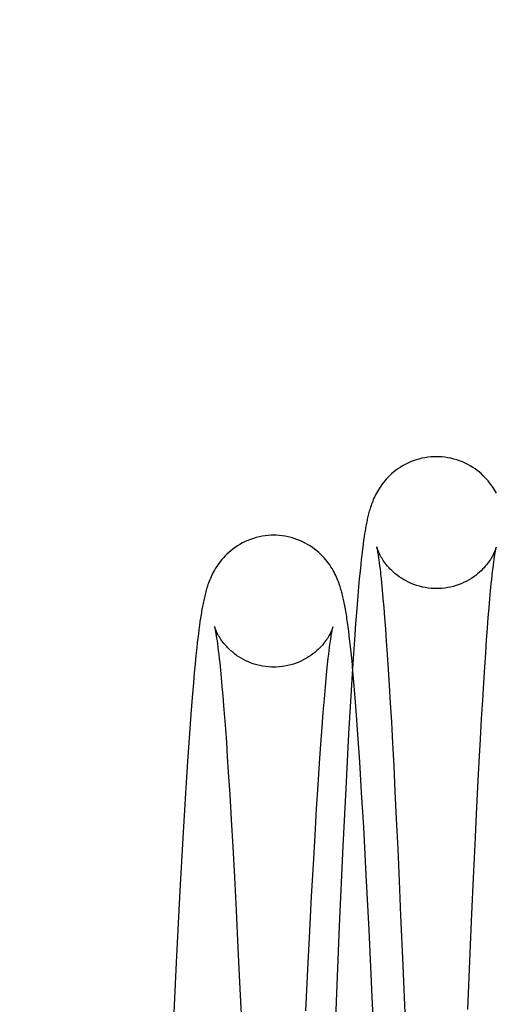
# Model space of a CAD drawing. Header units: inches. Extents: x 0 to 100, y 0 to 65.
# Tile 19 of 121: x 15.601 to 15.778, y 26.357 to 26.723. Entities that reach past the tile are written whole.
import ezdxf

# ---------------------------------------------------------------- set-up
doc = ezdxf.new("R2010")
doc.units = ezdxf.units.IN
doc.header["$LTSCALE"] = 5.5
doc.header["$MEASUREMENT"] = 0
doc.linetypes.add('HIDDEN', pattern=[0.2, 0.1, -0.1])
doc.layers.get('0').update_dxf_attribs({"linetype": 'CONTINUOUS'})
doc.layers.add('DEFAULT_2', color=8, linetype='HIDDEN')
doc.layers.add('DIMENSIONS', color=7, linetype='CONTINUOUS')
doc.styles.get("Standard").update_dxf_attribs({"font": 'arial.ttf'})
doc.dimstyles.new('DIMSTYLE_1', dxfattribs={"dimtxt": 0.441176, "dimasz": 0.588235, "dimexe": 0.09, "dimexo": 0.07, "dimgap": 0.0375, "dimtad": 0, "dimtih": 1, "dimtoh": 1, "dimzin": 4, "dimdsep": 46, "dimtxsty": 'Standard', "dimblk": '_FILLED', "dimblk1": '_FILLED', "dimblk2": '_FILLED', "dimcen": 0.09, "dimadec": 3, "dimazin": 1, "dimtfac": 1, "dimtdec": 3, "dimtofl": 0, "dimtmove": 0, "dimatfit": 3, "dimldrblk": '_FILLED', "dimfxl": 0, "dimtolj": 1, "dimtzin": 4, "dimarcsym": 0})

# ---------------------------------------------------------------- blocks, each defined once
blk = doc.blocks.new('_FILLED')
at = {"color": 0, "linetype": 'ByBlock'}
blk.add_solid([(0, 0), (-1, 0.2), (-1, -0.2)], dxfattribs=at)
blk = doc.blocks.new('*D1')
at = {"layer": 'DIMENSIONS', "color": 2, "linetype": 'Continuous'}
for p, q in [((20.81261, 47.39155), (11.94526, 47.39155)), ((12.47467, 47.39155), (12.47467, 26.73898)), ((12.47467, 5.20405), (12.47467, 25.85663)), ((20.81261, 5.20405), (11.94526, 5.20405))]:
    blk.add_line(p, q, dxfattribs=at)
at = {"layer": 'DIMENSIONS', "color": 2, "linetype": 'Continuous', "xscale": 0.5882352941, "yscale": 0.5882352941, "zscale": 0.5882352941}
for p, rotation in [((12.47467, 47.39155), 90), ((12.47467, 5.20405), 270)]:
    blk.add_blockref('_FILLED', p, dxfattribs=dict(at, rotation=rotation))
at = {"layer": 'DIMENSIONS', "color": 2, "linetype": 'Continuous', "insert": (12.47467, 26.51839), "char_height": 0.441176, "width": 1.5416576, "attachment_point": 2, "line_spacing_factor": 0.9}
blk.add_mtext('42.19', dxfattribs=at)
blk = doc.blocks.new('*D12')
at = {"layer": 'DIMENSIONS', "color": 2, "linetype": 'Continuous'}
for p, q in [((19.40636, 46.5478), (13.85421, 46.5478)), ((14.38362, 46.5478), (14.38362, 25.42138)), ((14.38362, 6.0478), (14.38362, 24.53902)), ((19.40636, 6.0478), (13.85421, 6.0478))]:
    blk.add_line(p, q, dxfattribs=at)
at = {"layer": 'DIMENSIONS', "color": 2, "linetype": 'Continuous', "xscale": 0.5882352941, "yscale": 0.5882352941, "zscale": 0.5882352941}
for p, rotation in [((14.38362, 46.5478), 90), ((14.38362, 6.0478), 270)]:
    blk.add_blockref('_FILLED', p, dxfattribs=dict(at, rotation=rotation))
at = {"layer": 'DIMENSIONS', "color": 2, "linetype": 'Continuous', "insert": (14.38362, 25.20079), "char_height": 0.441176, "width": 1.5416576, "attachment_point": 2, "line_spacing_factor": 0.9}
blk.add_mtext('40.50', dxfattribs=at)

msp = doc.modelspace()

# ---------------------------------------------------------------- linework, layer by layer
at = {"color": 7, "linetype": 'Continuous'}
for p, q in [((15.7289, 26.53043), (15.72872, 26.52918)), ((15.72836, 26.5265), (15.72818, 26.52506)), ((15.72854, 26.52787), (15.72836, 26.5265)), ((15.72872, 26.52918), (15.72854, 26.52787)), ((15.728, 26.52356), (15.72782, 26.52199)), ((15.72818, 26.52506), (15.728, 26.52356)), ((15.77718, 26.52216), (15.77731, 26.52304)), ((15.72764, 26.52034), (15.72737, 26.51772)), ((15.72782, 26.52199), (15.72764, 26.52034)), ((15.77675, 26.51889), (15.7769, 26.52009)), ((15.7769, 26.52009), (15.77704, 26.52118)), ((15.77704, 26.52118), (15.77718, 26.52216)), ((15.72737, 26.51772), (15.7271, 26.51489)), ((15.77628, 26.51466), (15.77644, 26.51618)), ((15.77644, 26.51618), (15.7766, 26.51759)), ((15.7766, 26.51759), (15.77675, 26.51889)), ((15.72682, 26.51183), (15.72653, 26.50852)), ((15.7271, 26.51489), (15.72682, 26.51183)), ((15.77585, 26.51035), (15.77611, 26.51302)), ((15.77611, 26.51302), (15.77628, 26.51466)), ((15.72653, 26.50852), (15.72613, 26.50367)), ((15.77558, 26.50738), (15.77585, 26.51035)), ((15.77529, 26.50411), (15.77558, 26.50738)), ((15.72613, 26.50367), (15.72572, 26.49825)), ((15.775, 26.50051), (15.77529, 26.50411)), ((15.66776, 26.49753), (15.66756, 26.49604)), ((15.66796, 26.49895), (15.66776, 26.49753)), ((15.66816, 26.5003), (15.66796, 26.49895)), ((15.72275, 26.49863), (15.72253, 26.50013)), ((15.72297, 26.49704), (15.72275, 26.49863)), ((15.72572, 26.49825), (15.72528, 26.49216)), ((15.77469, 26.49654), (15.775, 26.50051)), ((15.66736, 26.49448), (15.66716, 26.49283)), ((15.66756, 26.49604), (15.66736, 26.49448)), ((15.72318, 26.49536), (15.72297, 26.49704)), ((15.7234, 26.49357), (15.72318, 26.49536)), ((15.77437, 26.49216), (15.77469, 26.49654)), ((15.66696, 26.49111), (15.66676, 26.48929)), ((15.66716, 26.49283), (15.66696, 26.49111)), ((15.71606, 26.48939), (15.71621, 26.49052)), ((15.71621, 26.49052), (15.71636, 26.49157)), ((15.71636, 26.49157), (15.71649, 26.49253)), ((15.71649, 26.49253), (15.71663, 26.49339)), ((15.72396, 26.48863), (15.72374, 26.49069)), ((15.72528, 26.49216), (15.7247, 26.4835)), ((15.77403, 26.48733), (15.77437, 26.49216)), ((15.66646, 26.4864), (15.66615, 26.48328)), ((15.66676, 26.48929), (15.66646, 26.4864)), ((15.71558, 26.48542), (15.71575, 26.48684)), ((15.71575, 26.48684), (15.71591, 26.48816)), ((15.71591, 26.48816), (15.71606, 26.48939)), ((15.72418, 26.48646), (15.72396, 26.48863)), ((15.77367, 26.482), (15.77403, 26.48733)), ((15.66615, 26.48328), (15.66583, 26.4799)), ((15.71507, 26.48057), (15.71533, 26.48311)), ((15.71533, 26.48311), (15.71558, 26.48542)), ((15.7247, 26.4835), (15.72396, 26.47141)), ((15.66583, 26.4799), (15.6655, 26.47621)), ((15.7148, 26.47779), (15.71507, 26.48057)), ((15.7733, 26.47617), (15.77367, 26.482)), ((15.6655, 26.47621), (15.66504, 26.47075)), ((15.71451, 26.47477), (15.7148, 26.47779)), ((15.77291, 26.4698), (15.7733, 26.47617)), ((15.71413, 26.47032), (15.71451, 26.47477)), ((15.66504, 26.47075), (15.66456, 26.46454)), ((15.71372, 26.46534), (15.71413, 26.47032)), ((15.72396, 26.47141), (15.72315, 26.45724)), ((15.7725, 26.46288), (15.77291, 26.4698)), ((15.66456, 26.46454), (15.66404, 26.45746)), ((15.71328, 26.45975), (15.71372, 26.46534)), ((15.77208, 26.4553), (15.7725, 26.46288)), ((15.66404, 26.45746), (15.66333, 26.44718)), ((15.71282, 26.45344), (15.71328, 26.45975)), ((15.72315, 26.45724), (15.72209, 26.43694)), ((15.71233, 26.44633), (15.71282, 26.45344)), ((15.77163, 26.44692), (15.77208, 26.4553)), ((15.66333, 26.44718), (15.66257, 26.43521)), ((15.71181, 26.43832), (15.71233, 26.44633)), ((15.77115, 26.43764), (15.77163, 26.44692)), ((15.66257, 26.43521), (15.66158, 26.41846)), ((15.71125, 26.4294), (15.71181, 26.43832)), ((15.72209, 26.43694), (15.72105, 26.41555)), ((15.77063, 26.42738), (15.77115, 26.43764)), ((15.71067, 26.41955), (15.71125, 26.4294)), ((15.77009, 26.41613), (15.77063, 26.42738)), ((15.66158, 26.41846), (15.6605, 26.39896)), ((15.71006, 26.40877), (15.71067, 26.41955)), ((15.72105, 26.41555), (15.71969, 26.38584)), ((15.76951, 26.40382), (15.77009, 26.41613)), ((15.70941, 26.39696), (15.71006, 26.40877)), ((15.7689, 26.3904), (15.76951, 26.40382)), ((15.6605, 26.39896), (15.65913, 26.37232)), ((15.70873, 26.38402), (15.70941, 26.39696)), ((15.76826, 26.37588), (15.7689, 26.3904)), ((15.70801, 26.36985), (15.70873, 26.38402)), ((15.71969, 26.38584), (15.71767, 26.33878)), ((15.76735, 26.35483), (15.76826, 26.37588)), ((15.65913, 26.37232), (15.65706, 26.33002)), ((15.70724, 26.3544), (15.70801, 26.36985))]:
    msp.add_line(p, q, dxfattribs=at)
for points in [[(15.75574, 26.56021), (15.75485, 26.5602), (15.75373, 26.56013), (15.7526, 26.56001), (15.75148, 26.55985), (15.75037, 26.55963), (15.74927, 26.55936), (15.74819, 26.55904), (15.74713, 26.55867), (15.74609, 26.55827), (15.74508, 26.55782), (15.74411, 26.55733), (15.74317, 26.5568), (15.74226, 26.55625), (15.7414, 26.55566), (15.74057, 26.55506), (15.73979, 26.55444), (15.73906, 26.5538), (15.73836, 26.55316), (15.73772, 26.55251), (15.73711, 26.55186), (15.73655, 26.55121), (15.73602, 26.55055), (15.73551, 26.54989), (15.73504, 26.54924), (15.73461, 26.54858), (15.7342, 26.54793), (15.73382, 26.54728), (15.73346, 26.54664), (15.73314, 26.54602), (15.73284, 26.54541), (15.73256, 26.54481), (15.73231, 26.54423), (15.73208, 26.54367), (15.73186, 26.54311), (15.73166, 26.54257), (15.73147, 26.54204), (15.7313, 26.54152), (15.73113, 26.54101), (15.73098, 26.5405), (15.73083, 26.54), (15.73069, 26.5395), (15.73056, 26.539), (15.73043, 26.5385), (15.73031, 26.538), (15.7302, 26.5375), (15.73008, 26.537), (15.72997, 26.5365), (15.72987, 26.53599), (15.72976, 26.53547), (15.72966, 26.53495), (15.72956, 26.53442), (15.72946, 26.53388), (15.72937, 26.53333), (15.72927, 26.53277), (15.72918, 26.53221), (15.72908, 26.53163), (15.7289, 26.53043)], [(15.77806, 26.54661), (15.7777, 26.54725), (15.77731, 26.54791), (15.7769, 26.54857), (15.77645, 26.54923), (15.77598, 26.5499), (15.77547, 26.55056), (15.77494, 26.55122), (15.77437, 26.55187), (15.77377, 26.55252), (15.77312, 26.55316), (15.77243, 26.55381), (15.77169, 26.55444), (15.77091, 26.55506), (15.77009, 26.55567), (15.76922, 26.55625), (15.76832, 26.55681), (15.76737, 26.55733), (15.7664, 26.55782), (15.76539, 26.55827), (15.76436, 26.55867), (15.7633, 26.55904), (15.76222, 26.55936), (15.76112, 26.55963), (15.76001, 26.55984), (15.75889, 26.56001), (15.75777, 26.56013), (15.75665, 26.5602), (15.75574, 26.56021)], [(15.69532, 26.53104), (15.69443, 26.53102), (15.69331, 26.53096), (15.69219, 26.53084), (15.69107, 26.53067), (15.68996, 26.53046), (15.68887, 26.53019), (15.68779, 26.52987), (15.68673, 26.52951), (15.6857, 26.52911), (15.68469, 26.52866), (15.68371, 26.52817), (15.68277, 26.52765), (15.68186, 26.5271), (15.681, 26.52652), (15.68017, 26.52591), (15.67938, 26.52529), (15.67864, 26.52466), (15.67795, 26.52401), (15.6773, 26.52336), (15.67668, 26.52271), (15.67611, 26.52205), (15.67557, 26.52139), (15.67507, 26.52073), (15.67459, 26.52006), (15.67415, 26.5194), (15.67373, 26.51875), (15.67335, 26.51809), (15.67299, 26.51745), (15.67266, 26.51682), (15.67235, 26.5162), (15.67207, 26.51559), (15.67181, 26.515), (15.67156, 26.51442), (15.67134, 26.51385), (15.67113, 26.51329), (15.67093, 26.51274), (15.67075, 26.51219), (15.67058, 26.51165), (15.67041, 26.51112), (15.67026, 26.51059), (15.67011, 26.51006), (15.66997, 26.50953), (15.66983, 26.509), (15.6697, 26.50847), (15.66957, 26.50793), (15.66945, 26.50739), (15.66933, 26.50685), (15.66921, 26.5063), (15.6691, 26.50574), (15.66899, 26.50518), (15.66888, 26.50461), (15.66877, 26.50403), (15.66867, 26.50344), (15.66856, 26.50284), (15.66846, 26.50222), (15.66836, 26.5016), (15.66816, 26.5003)], [(15.72253, 26.50013), (15.72242, 26.50085), (15.72231, 26.50155), (15.7222, 26.50223), (15.72209, 26.50289), (15.72198, 26.50354), (15.72187, 26.50417), (15.72175, 26.50478), (15.72164, 26.50539), (15.72152, 26.50597), (15.7214, 26.50655), (15.72128, 26.50712), (15.72115, 26.50767), (15.72103, 26.50822), (15.72089, 26.50877), (15.72076, 26.50931), (15.72062, 26.50985), (15.72047, 26.51038), (15.72031, 26.51092), (15.72015, 26.51146), (15.71998, 26.512), (15.7198, 26.51255), (15.7196, 26.51311), (15.71939, 26.51368), (15.71916, 26.51425), (15.71892, 26.51485), (15.71866, 26.51545), (15.71837, 26.51607), (15.71806, 26.5167), (15.71773, 26.51734), (15.71737, 26.518), (15.71698, 26.51866), (15.71656, 26.51933), (15.71611, 26.52), (15.71563, 26.52067), (15.71512, 26.52134), (15.71458, 26.52201), (15.714, 26.52267), (15.71339, 26.52332), (15.71274, 26.52397), (15.71204, 26.52462), (15.7113, 26.52526), (15.71051, 26.52588), (15.70968, 26.52649), (15.70881, 26.52707), (15.70791, 26.52763), (15.70696, 26.52815), (15.70598, 26.52864), (15.70498, 26.52909), (15.70394, 26.5295), (15.70288, 26.52986), (15.7018, 26.53018), (15.7007, 26.53045), (15.69959, 26.53067), (15.69847, 26.53084), (15.69735, 26.53096), (15.69622, 26.53102), (15.69532, 26.53104)], [(15.77731, 26.52304), (15.77742, 26.52382), (15.77748, 26.52417), (15.77753, 26.5245), (15.77758, 26.5248), (15.77763, 26.52508), (15.77768, 26.52534), (15.77772, 26.52557), (15.77776, 26.52578), (15.7778, 26.52597), (15.77783, 26.52614), (15.77786, 26.52628), (15.77789, 26.5264), (15.77791, 26.52649), (15.77793, 26.52656), (15.77793, 26.52658)], [(15.71663, 26.49339), (15.71675, 26.49417), (15.71681, 26.49453), (15.71687, 26.49486), (15.71692, 26.49517), (15.71698, 26.49546), (15.71703, 26.49573), (15.71707, 26.49597), (15.71712, 26.49619), (15.71716, 26.49639), (15.7172, 26.49656), (15.71723, 26.49671), (15.71726, 26.49683), (15.71728, 26.49693), (15.7173, 26.497), (15.71731, 26.49704), (15.71731, 26.49705)], [(15.72374, 26.49069), (15.72362, 26.49168), (15.7234, 26.49357)], [(15.72461, 26.48206), (15.72453, 26.48297), (15.72418, 26.48646)]]:
    msp.add_lwpolyline(points, dxfattribs=at)
at = {"layer": 'DEFAULT_2', "color": 8, "linetype": 'HIDDEN'}
for p, q in [((15.73403, 26.52421), (15.73414, 26.52349)), ((15.73414, 26.52349), (15.73426, 26.52268)), ((15.73426, 26.52268), (15.73439, 26.52178)), ((15.73439, 26.52178), (15.73452, 26.52078)), ((15.73452, 26.52078), (15.73466, 26.51969)), ((15.73466, 26.51969), (15.7348, 26.51849)), ((15.73503, 26.51647), (15.73519, 26.51497)), ((15.73519, 26.51497), (15.73536, 26.51334)), ((15.73536, 26.51334), (15.73562, 26.51062)), ((15.73562, 26.51062), (15.7359, 26.50757)), ((15.7359, 26.50757), (15.73619, 26.50417)), ((15.73619, 26.50417), (15.73649, 26.50039)), ((15.73649, 26.50039), (15.73681, 26.49623)), ((15.67401, 26.49368), (15.67414, 26.49278)), ((15.73681, 26.49623), (15.73714, 26.49167)), ((15.67414, 26.49278), (15.67429, 26.49178)), ((15.67429, 26.49178), (15.67444, 26.49068)), ((15.67444, 26.49068), (15.67459, 26.48948)), ((15.73714, 26.49167), (15.73748, 26.48669)), ((15.67459, 26.48948), (15.67476, 26.48818)), ((15.67476, 26.48818), (15.67492, 26.48677)), ((15.67492, 26.48677), (15.67509, 26.48525)), ((15.73748, 26.48669), (15.73784, 26.48124)), ((15.67509, 26.48525), (15.67527, 26.48362)), ((15.67527, 26.48362), (15.67554, 26.48098)), ((15.67554, 26.48098), (15.67582, 26.47808)), ((15.72487, 26.47919), (15.72461, 26.48206)), ((15.72523, 26.47509), (15.72487, 26.47919)), ((15.73784, 26.48124), (15.73821, 26.47528)), ((15.67582, 26.47808), (15.67612, 26.4749)), ((15.73821, 26.47528), (15.7386, 26.46875)), ((15.67612, 26.4749), (15.67642, 26.47143)), ((15.72559, 26.47066), (15.72523, 26.47509)), ((15.67642, 26.47143), (15.67673, 26.46764)), ((15.72609, 26.46418), (15.72559, 26.47066)), ((15.7386, 26.46875), (15.739, 26.46161)), ((15.67673, 26.46764), (15.67705, 26.4635)), ((15.7266, 26.45699), (15.72609, 26.46418)), ((15.67705, 26.4635), (15.67739, 26.45899)), ((15.739, 26.46161), (15.73943, 26.45378)), ((15.67739, 26.45899), (15.67774, 26.4541)), ((15.72728, 26.4469), (15.7266, 26.45699)), ((15.67774, 26.4541), (15.6781, 26.44879)), ((15.73943, 26.45378), (15.73987, 26.44522)), ((15.6781, 26.44879), (15.67847, 26.44306)), ((15.72798, 26.43547), (15.72728, 26.4469)), ((15.67847, 26.44306), (15.67899, 26.4347)), ((15.73987, 26.44522), (15.74034, 26.43587)), ((15.72873, 26.42256), (15.72798, 26.43547)), ((15.74034, 26.43587), (15.74083, 26.42568)), ((15.67899, 26.4347), (15.67954, 26.42547)), ((15.67954, 26.42547), (15.68011, 26.4153)), ((15.74083, 26.42568), (15.74135, 26.41462)), ((15.72969, 26.40486), (15.72873, 26.42256)), ((15.68011, 26.4153), (15.68072, 26.40407)), ((15.74135, 26.41462), (15.74189, 26.40266)), ((15.68072, 26.40407), (15.68136, 26.39162)), ((15.73073, 26.38445), (15.72969, 26.40486)), ((15.74189, 26.40266), (15.74245, 26.38982)), ((15.68136, 26.39162), (15.68205, 26.37783)), ((15.74245, 26.38982), (15.74324, 26.37126)), ((15.73206, 26.35691), (15.73073, 26.38445)), ((15.68205, 26.37783), (15.68279, 26.36258)), ((15.74324, 26.37126), (15.74408, 26.35071)), ((15.68279, 26.36258), (15.68358, 26.34569)), ((15.73378, 26.31922), (15.73206, 26.35691))]:
    msp.add_line(p, q, dxfattribs=at)
for points in [[(15.73356, 26.52669), (15.73357, 26.52667), (15.73358, 26.52662), (15.7336, 26.52655), (15.73362, 26.52646), (15.73364, 26.52634), (15.73368, 26.52619), (15.73371, 26.52602), (15.73375, 26.52583), (15.73379, 26.52562), (15.73383, 26.52538), (15.73388, 26.52512), (15.73392, 26.52484), (15.73398, 26.52454), (15.73403, 26.52421)], [(15.75578, 26.51122), (15.75489, 26.51124), (15.7538, 26.51131), (15.7527, 26.51142), (15.7516, 26.51159), (15.75052, 26.51181), (15.74945, 26.51207), (15.74839, 26.51239), (15.74737, 26.51274), (15.74636, 26.51314), (15.74539, 26.51358), (15.74446, 26.51405), (15.74357, 26.51455), (15.74272, 26.51508), (15.74191, 26.51563), (15.74115, 26.51619), (15.74044, 26.51676), (15.73977, 26.51733), (15.73916, 26.51791), (15.73859, 26.51848), (15.73806, 26.51904), (15.73758, 26.51959), (15.73713, 26.52013), (15.73673, 26.52065), (15.73636, 26.52115), (15.73602, 26.52164), (15.73571, 26.52212), (15.73542, 26.52259), (15.73516, 26.52304), (15.73491, 26.52348), (15.7347, 26.5239), (15.7345, 26.52429), (15.73433, 26.52466), (15.73418, 26.525), (15.73405, 26.52531), (15.73394, 26.52559), (15.73385, 26.52583), (15.73377, 26.52605), (15.73371, 26.52623), (15.73366, 26.52638), (15.73362, 26.5265), (15.73359, 26.52659), (15.73358, 26.52665), (15.73357, 26.52668), (15.73356, 26.52669)], [(15.77793, 26.52658), (15.77794, 26.52661), (15.77794, 26.52663), (15.77794, 26.52662), (15.77793, 26.52659), (15.77791, 26.52652), (15.77789, 26.52643), (15.77785, 26.52631), (15.7778, 26.52616), (15.77773, 26.52597), (15.77766, 26.52575), (15.77756, 26.52551), (15.77745, 26.52522), (15.77732, 26.52491), (15.77716, 26.52457), (15.77699, 26.5242), (15.77679, 26.5238), (15.77657, 26.52338), (15.77633, 26.52294), (15.77606, 26.52249), (15.77577, 26.52202), (15.77545, 26.52155), (15.77511, 26.52105), (15.77474, 26.52055), (15.77433, 26.52003), (15.77389, 26.5195), (15.77341, 26.51896), (15.77289, 26.5184), (15.77232, 26.51784), (15.77171, 26.51727), (15.77104, 26.5167), (15.77033, 26.51613), (15.76957, 26.51557), (15.76876, 26.51503), (15.76791, 26.51451), (15.76702, 26.51401), (15.76609, 26.51355), (15.76513, 26.51312), (15.76413, 26.51272), (15.76311, 26.51237), (15.76207, 26.51206), (15.761, 26.5118), (15.75992, 26.51158), (15.75883, 26.51142), (15.75774, 26.5113), (15.75664, 26.51124), (15.75578, 26.51122)], [(15.7348, 26.51849), (15.73495, 26.51717), (15.73503, 26.51647)], [(15.67336, 26.49712), (15.67336, 26.49713), (15.67336, 26.49714), (15.67336, 26.49712), (15.67337, 26.49708), (15.67339, 26.49701), (15.67341, 26.49691), (15.67344, 26.49678), (15.67347, 26.49663), (15.67351, 26.49645), (15.67355, 26.49625), (15.6736, 26.49601), (15.67365, 26.49576), (15.6737, 26.49547), (15.67376, 26.49517), (15.67382, 26.49483), (15.67388, 26.49447), (15.67394, 26.49409), (15.67401, 26.49368)], [(15.69537, 26.48205), (15.69449, 26.48207), (15.69339, 26.48213), (15.6923, 26.48225), (15.69121, 26.48242), (15.69013, 26.48263), (15.68906, 26.48289), (15.68802, 26.48321), (15.68699, 26.48356), (15.686, 26.48396), (15.68503, 26.48439), (15.68411, 26.48486), (15.68322, 26.48536), (15.68237, 26.48588), (15.68157, 26.48642), (15.68081, 26.48698), (15.6801, 26.48755), (15.67943, 26.48812), (15.67882, 26.48869), (15.67826, 26.48925), (15.67774, 26.4898), (15.67727, 26.49034), (15.67683, 26.49086), (15.67643, 26.49137), (15.67607, 26.49187), (15.67573, 26.49235), (15.67542, 26.49282), (15.67514, 26.49328), (15.67488, 26.49372), (15.67464, 26.49415), (15.67443, 26.49455), (15.67424, 26.49493), (15.67407, 26.49529), (15.67392, 26.49562), (15.6738, 26.49592), (15.67369, 26.49618), (15.6736, 26.49641), (15.67353, 26.49661), (15.67347, 26.49678), (15.67343, 26.49691), (15.67339, 26.49701), (15.67337, 26.49708), (15.67336, 26.49712)], [(15.71731, 26.49705), (15.71731, 26.49706), (15.71731, 26.49705), (15.7173, 26.497), (15.71727, 26.49693), (15.71724, 26.49683), (15.7172, 26.49669), (15.71714, 26.49653), (15.71707, 26.49633), (15.71698, 26.49609), (15.71687, 26.49583), (15.71674, 26.49553), (15.71659, 26.4952), (15.71642, 26.49484), (15.71623, 26.49446), (15.71602, 26.49406), (15.71578, 26.49363), (15.71552, 26.49319), (15.71524, 26.49274), (15.71493, 26.49227), (15.71459, 26.49179), (15.71422, 26.4913), (15.71382, 26.49079), (15.71339, 26.49026), (15.71291, 26.48973), (15.71239, 26.48918), (15.71183, 26.48862), (15.71122, 26.48806), (15.71056, 26.48749), (15.70985, 26.48693), (15.7091, 26.48638), (15.7083, 26.48584), (15.70745, 26.48532), (15.70657, 26.48483), (15.70564, 26.48437), (15.70468, 26.48394), (15.70369, 26.48354), (15.70267, 26.48319), (15.70163, 26.48288), (15.70057, 26.48262), (15.6995, 26.48241), (15.69841, 26.48225), (15.69732, 26.48213), (15.69623, 26.48207), (15.69537, 26.48205)]]:
    msp.add_lwpolyline(points, dxfattribs=at)

# ---------------------------------------------------------------- dimensions: what is measured, and where the dimension line sits
at = {"layer": 'DIMENSIONS', "color": 2, "linetype": 'Continuous'}
for base, p1, p2, picture, middle in [((12.47467, 5.20405), (20.88261, 47.39155), (20.88261, 5.20405), '*D1', (12.46308, 26.29534)), ((14.38362, 6.0478), (19.47636, 46.5478), (19.47636, 6.0478), '*D12', (14.37203, 24.97774))]:
    dim = msp.add_linear_dim(base=base, p1=p1, p2=p2, angle=270, dimstyle='DIMSTYLE_1', dxfattribs=at)
    dim.commit()
    dim.dimension.update_dxf_attribs({"geometry": picture, "text_midpoint": middle, "dimtype": 160})

doc.saveas('drawing.dxf')
